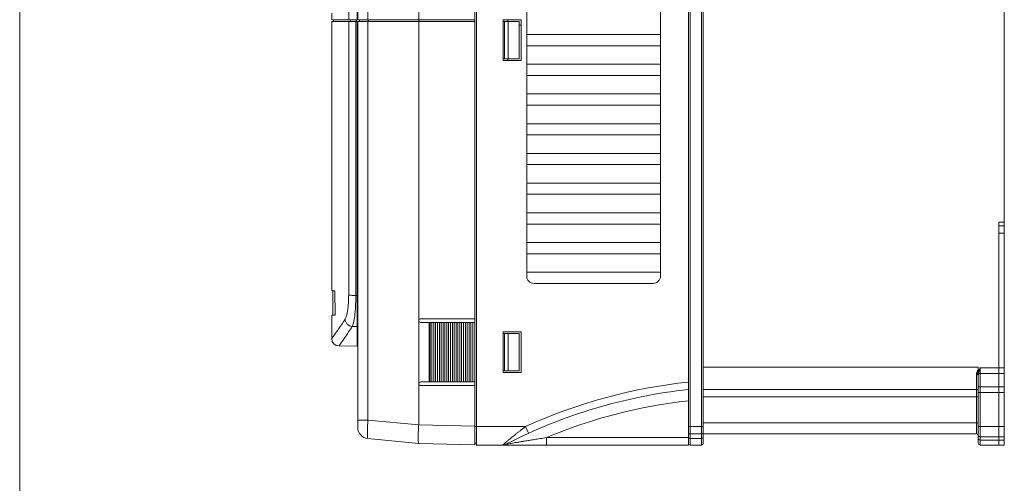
# Model space of a CAD drawing. Header units: millimetres. Extents: x -473 to 23648, y -382 to 1866.
# Tile 68 of 256: x 2110 to 2375, y -12 to 113. Entities that reach past the tile are written whole.
import ezdxf

# ---------------------------------------------------------------- set-up
doc = ezdxf.new("R2010")
doc.units = ezdxf.units.MM
doc.header["$LTSCALE"] = 80
doc.layers.get('0').update_dxf_attribs({"linetype": 'CONTINUOUS'})
doc.layers.add('02___PRT_ALL_AXES', color=7, linetype='CONTINUOUS')
doc.layers.add('20_ALL_FEATURES', color=7, linetype='CONTINUOUS')

msp = doc.modelspace()

# ---------------------------------------------------------------- linework, layer by layer
at = {"lineweight": 0}
msp.add_line((2110.224, 647.262), (2110.224, -382.445), dxfattribs=at)
at = {"color": 0, "linetype": 'Continuous', "lineweight": 0}
for p, q in [((2232.635, 31.578), (2232.635, 261.401)), ((2233.135, -1.422), (2233.135, 261.454)), ((2290.635, -1.422), (2290.635, 254.578)), ((2293.635, 254.578), (2293.635, -1.422)), ((2375.135, -0.08), (2375.135, 254.578)), ((2290.135, -1.422), (2290.135, 252.276)), ((2294.135, 254.078), (2294.135, 0.879)), ((2201.185, 113.078), (2201.185, 249.849)), ((2203.902, 113.078), (2203.902, 244.579)), ((2217.571, 244.578), (2217.571, 113.078)), ((2201.003, 113.078), (2201.003, 231.147)), ((2246.635, 134.078), (2246.635, 44.078)), ((2282.635, 44.078), (2282.635, 134.078)), ((2194.185, 113.078), (2194.185, 114.822)), ((2194.185, 113.078), (2232.635, 113.078)), ((2194.185, 40.078), (2194.185, 112.578)), ((2194.185, 112.578), (2232.635, 112.578)), ((2194.685, 112.578), (2194.685, 113.078)), ((2199.261, 112.578), (2199.261, 113.078)), ((2200.662, 38.857), (2200.702, 112.578)), ((2200.71, 112.578), (2200.71, 113.078)), ((2201.003, 25.165), (2201.003, 112.578)), ((2201.185, 3.307), (2201.185, 112.578)), ((2201.685, 112.578), (2201.685, 113.078)), ((2203.902, 5.298), (2203.902, 112.578)), ((2203.949, 112.578), (2203.949, 113.078)), ((2217.571, 112.578), (2217.571, 4.002)), ((2217.601, 112.578), (2217.601, 113.078)), ((2240.335, 113.078), (2240.335, 102.078)), ((2245.135, 113.078), (2240.335, 113.078)), ((2244.635, 112.578), (2240.335, 112.578)), ((2240.635, 102.578), (2240.635, 112.578)), ((2241.535, 113.078), (2241.535, 112.578)), ((2241.635, 102.578), (2241.635, 112.578)), ((2244.635, 102.578), (2244.635, 112.578)), ((2245.135, 102.078), (2245.135, 113.078)), ((2282.635, 109.078), (2246.635, 109.078)), ((2246.635, 106.078), (2282.635, 106.078)), ((2244.635, 102.578), (2240.335, 102.578)), ((2240.335, 102.078), (2245.135, 102.078)), ((2241.535, 102.578), (2241.535, 102.078)), ((2282.635, 101.078), (2246.635, 101.078)), ((2246.635, 98.078), (2282.635, 98.078)), ((2282.635, 93.078), (2246.635, 93.078)), ((2282.635, 85.078), (2246.635, 85.078)), ((2246.635, 82.078), (2282.635, 82.078)), ((2282.635, 77.078), (2246.635, 77.078)), ((2246.635, 74.078), (2282.635, 74.078)), ((2282.635, 69.078), (2246.635, 69.078)), ((2246.635, 66.078), (2282.635, 66.078)), ((2282.635, 61.078), (2246.635, 61.078)), ((2375.135, 58.578), (2373.635, 58.578)), ((2373.635, 55.578), (2373.635, 58.578)), ((2246.635, 58.078), (2282.635, 58.078)), ((2373.635, 57.578), (2375.135, 57.578)), ((2282.635, 53.078), (2246.635, 53.078)), ((2373.635, 55.578), (2375.135, 55.578)), ((2373.635, -0.08), (2373.635, 55.578)), ((2246.635, 50.078), (2282.635, 50.078)), ((2282.635, 45.078), (2246.635, 45.078)), ((2194.185, 40.078), (2195.049, 40.078)), ((2194.485, 33.578), (2194.485, 40.078)), ((2195.049, 40.078), (2195.068, 33.578)), ((2248.635, 42.078), (2280.635, 42.078)), ((2200.662, 38.857), (2201.003, 38.857)), ((2195.068, 33.578), (2194.185, 33.578)), ((2194.185, 27.249), (2194.185, 33.578)), ((2232.635, 32.578), (2218.135, 32.578)), ((2199.716, 30.516), (2201.003, 30.494)), ((2240.335, 29.078), (2245.135, 29.078)), ((2240.335, 18.078), (2240.335, 29.078)), ((2240.335, 28.578), (2244.635, 28.578)), ((2240.635, 18.578), (2240.635, 28.578)), ((2241.635, 18.578), (2241.635, 28.578)), ((2244.635, 18.578), (2244.635, 28.578)), ((2245.135, 29.078), (2245.135, 18.078)), ((2201.003, 25.165), (2196.15, 25.25)), ((2240.335, 18.578), (2244.635, 18.578)), ((2294.135, 19.578), (2368.135, 19.578)), ((2368.135, 19.578), (2368.135, 19.409)), ((2368.135, 17.921), (2368.135, 19.418)), ((2368.543, 19.183), (2368.415, 18.753)), ((2375.135, 19.409), (2368.635, 19.409)), ((2368.635, 19.409), (2368.635, -1.422)), ((2245.135, 18.078), (2240.335, 18.078)), ((2367.635, 17.567), (2367.635, 1.578)), ((2368.135, 17.399), (2368.135, -0.922)), ((2375.135, 17.865), (2368.635, 17.865)), ((2232.635, 14.578), (2218.135, 14.578)), ((2232.635, 15.578), (2232.635, -1.37)), ((2294.135, 13.578), (2367.635, 13.578)), ((2375.135, 14.29), (2368.635, 14.29)), ((2294.135, 11.578), (2368.135, 11.578)), ((2368.135, 12.747), (2375.135, 12.747)), ((2201.185, 5.298), (2203.902, 5.298)), ((2203.902, 5.298), (2217.571, 4.002)), ((2217.571, 4.023), (2232.635, 3.628)), ((2232.635, 3.576), (2246.334, 3.576)), ((2246.334, 3.576), (2247.163, 1.756)), ((2290.135, 3.578), (2294.135, 3.578)), ((2294.135, 4.578), (2368.135, 4.578)), ((2368.135, 3.578), (2375.135, 3.578)), ((2203.902, 0.32), (2217.571, -0.975)), ((2251.949, 0.578), (2290.253, 0.578)), ((2251.949, -1.422), (2251.949, 0.578)), ((2290.635, 1.58), (2293.635, 1.58)), ((2290.635, 0.379), (2293.635, 0.379)), ((2294.135, 0.578), (2294.017, 0.578)), ((2367.635, 1.578), (2294.135, 1.578)), ((2294.135, 0.879), (2294.135, -0.922)), ((2368.635, 0.814), (2375.135, 0.814)), ((2217.571, -0.975), (2232.635, -1.37)), ((2232.635, -0.878), (2233.135, -0.922)), ((2290.135, -1.422), (2233.135, -1.422)), ((2240.186, -1.422), (2240.321, -1.422)), ((2293.635, -1.422), (2290.635, -1.422)), ((2368.635, -0.081), (2375.135, -0.081)), ((2368.635, -1.422), (2375.135, -1.422)), ((2373.635, -0.081), (2373.635, -1.422)), ((2375.135, -0.081), (2375.135, -1.422))]:
    msp.add_line(p, q, dxfattribs=at)
for centre, radius, start, end in [((2248.635, 44.078), 2, 180, 270), ((2280.635, 44.078), 2, 270, 0), ((2200.979, 28.276), 10.58, 88.88155, 89.87029), ((2218.135, 32.078), 0.5, 90, 270), ((2200.985, 29.461), 1.033, 78.61086, 89.00433), ((2196.185, 27.249), 2, 180.00002, 268.99997), ((2200.985, 24.165), 1, 78.23462, 89), ((2391.622, 11.889), 24.2, 163.52237, 164.07179), ((2409.973, 2.486), 44.668, 157.73684, 158.08169), ((2218.135, 15.078), 0.5, 90, 270), ((2305.158, -125.667), 140, 96.16027, 117.24629), ((2305.158, -125.667), 142, 96.07318, 114.47234), ((2367.635, 13.078), 0.5, 0, 90), ((2305.158, -125.667), 137, 96.29571, 112.85455), ((2204.185, 3.307), 3, 180, 264.5853), ((2248.869, 1.865), 45.079, 178.17188, 178.79382), ((2290.635, 0.879), 0.5, 179.99235, 270), ((2293.635, 0.879), 0.5, 270, 0.00763), ((2367.635, 1.078), 0.5, 30, 90), ((2368.635, 0.419), 0.5, 179.99473, 270), ((2240.149, 0.578), 2, 269.99995, 297.24629), ((2290.635, -0.922), 0.5, 180, 270), ((2293.635, -0.922), 0.5, 270, 0), ((2368.635, -0.922), 0.5, 180, 270)]:
    msp.add_arc(centre, radius, start, end, dxfattribs=at)
for points, knots in [([(2198.769, 113.078), (2198.775, 131.656), (2198.784, 168.823), (2198.786, 205.989), (2198.786, 224.578)], [0, 0, 0, 0, 55.734886, 111.5000017, 111.5000017, 111.5000017, 111.5000017]), ([(2198.735, 38.984), (2198.743, 51.245), (2198.756, 75.776), (2198.765, 100.307), (2198.769, 112.578)], [0, 0, 0, 0, 36.7810488, 73.5935107, 73.5935107, 73.5935107, 73.5935107]), ([(2197.782, 32.424), (2197.893, 32.589), (2198.08, 33.039), (2198.298, 33.85), (2198.484, 34.901), (2198.626, 36.142), (2198.715, 37.526), (2198.735, 38.489), (2198.735, 38.984)], [0, 0, 0, 0, 0.5940155, 1.4438076, 2.5229408, 3.789428, 5.1926067, 6.6789719, 6.6789719, 6.6789719, 6.6789719]), ([(2198.735, 38.984), (2198.812, 38.954), (2199.042, 38.926), (2199.462, 38.886), (2200.025, 38.864), (2200.441, 38.858), (2200.662, 38.857)], [0, 0, 0, 0, 0.2467767, 0.686344, 1.2707204, 1.9341047, 1.9341047, 1.9341047, 1.9341047]), ([(2199.716, 30.516), (2199.829, 30.731), (2200.013, 31.307), (2200.229, 32.337), (2200.412, 33.671), (2200.553, 35.249), (2200.641, 37.005), (2200.661, 38.228), (2200.662, 38.857)], [0, 0, 0, 0, 0.7299055, 1.7964215, 3.1605133, 4.7662989, 6.547792, 8.4345051, 8.4345051, 8.4345051, 8.4345051]), ([(2194.185, 27.249), (2194.318, 27.435), (2194.855, 28.187), (2196.064, 29.906), (2197.124, 31.45), (2197.782, 32.424)], [0, 0, 0, 0, 0.6848933, 2.773497, 6.3027155, 6.3027155, 6.3027155, 6.3027155]), ([(2197.782, 32.424), (2197.796, 32.182), (2197.919, 31.695), (2198.354, 31.08), (2198.977, 30.653), (2199.47, 30.531), (2199.716, 30.516)], [0, 0, 0, 0, 0.7279472, 1.4672542, 2.2113514, 2.9512341, 2.9512341, 2.9512341, 2.9512341]), ([(2196.15, 25.25), (2196.282, 25.438), (2196.814, 26.205), (2198.013, 27.953), (2199.063, 29.524), (2199.716, 30.516)], [0, 0, 0, 0, 0.6910444, 2.7986654, 6.3600795, 6.3600795, 6.3600795, 6.3600795]), ([(2367.998, 18.613), (2367.958, 18.549), (2367.885, 18.424), (2367.792, 18.237), (2367.722, 18.062), (2367.688, 17.947), (2367.675, 17.892)], [0, 0, 0, 0, 0.22826015, 0.43549716, 0.62320245, 0.7936795, 0.7936795, 0.7936795, 0.7936795]), ([(2368.534, 19.16), (2368.501, 19.079), (2368.434, 18.916), (2368.337, 18.669), (2368.252, 18.419), (2368.182, 18.171), (2368.148, 18.004), (2368.135, 17.921)], [0, 0, 0, 0, 0.260017, 0.531829, 0.794409, 1.0509881, 1.30473, 1.30473, 1.30473, 1.30473]), ([(2367.675, 17.892), (2367.666, 17.854), (2367.651, 17.78), (2367.638, 17.672), (2367.635, 17.601), (2367.635, 17.567)], [0, 0, 0, 0, 0.11682076, 0.22602522, 0.3284288, 0.3284288, 0.3284288, 0.3284288]), ([(2367.635, 17.567), (2367.719, 17.567), (2367.869, 17.552), (2368.041, 17.512), (2368.135, 17.435), (2368.135, 17.399)], [0, 0, 0, 0, 0.2510049, 0.4440237, 0.5513008, 0.5513008, 0.5513008, 0.5513008]), ([(2367.675, 17.892), (2367.748, 17.877), (2367.882, 17.842), (2368.009, 17.788), (2368.064, 17.757)], [0, 0, 0, 0, 0.22501208, 0.41303109, 0.41303109, 0.41303109, 0.41303109]), ([(2368.155, 17.68), (2368.15, 17.647), (2368.143, 17.583), (2368.137, 17.489), (2368.135, 17.428), (2368.135, 17.399)], [0, 0, 0, 0, 0.10002839, 0.19377894, 0.28150776, 0.28150776, 0.28150776, 0.28150776]), ([(2368.351, 18.53), (2368.331, 18.461), (2368.294, 18.33), (2368.246, 18.141), (2368.206, 17.972), (2368.176, 17.821), (2368.161, 17.725), (2368.155, 17.68)], [0, 0, 0, 0, 0.21600184, 0.41003974, 0.58284563, 0.73658822, 0.87357219, 0.87357219, 0.87357219, 0.87357219]), ([(2368.635, 17.865), (2368.565, 17.865), (2368.434, 17.852), (2368.309, 17.807), (2368.257, 17.776)], [0, 0, 0, 0, 0.20940814, 0.39201071, 0.39201071, 0.39201071, 0.39201071]), ([(2368.635, 14.29), (2368.551, 14.29), (2368.398, 14.269), (2368.209, 14.192), (2368.135, 14.081), (2368.135, 14.033)], [0, 0, 0, 0, 0.25236409, 0.45817922, 0.60320109, 0.60320109, 0.60320109, 0.60320109]), ([(2203.902, 0.32), (2203.84, 0.326), (2203.843, 0.659), (2203.778, 1.056), (2203.788, 1.881), (2203.793, 2.471), (2203.8, 2.814)], [0, 0, 0, 0, 0.1861348, 0.6877112, 1.4787377, 2.5058782, 2.5058782, 2.5058782, 2.5058782]), ([(2203.813, 3.303), (2203.82, 3.539), (2203.846, 4.205), (2203.878, 4.87), (2203.902, 5.298)], [0, 0, 0, 0, 0.7101836, 1.997303, 1.997303, 1.997303, 1.997303]), ([(2217.571, 4.023), (2217.571, 3.587), (2217.49, 2.758), (2217.471, 1.926), (2217.462, 1.53)], [0, 0, 0, 0, 1.3068616, 2.4954866, 2.4954866, 2.4954866, 2.4954866]), ([(2241.04, -0.663), (2241.122, -0.594), (2241.299, -0.445), (2241.585, -0.207), (2241.91, 0.065), (2242.279, 0.37), (2242.695, 0.71), (2243.16, 1.089), (2243.679, 1.508), (2244.256, 1.966), (2244.892, 2.468), (2245.592, 3.009), (2246.08, 3.382), (2246.334, 3.576)], [0, 0, 0, 0, 0.3213875, 0.6928324, 1.1164569, 1.5938358, 2.1290702, 2.7276618, 3.3934153, 4.1295167, 4.939113, 5.8231072, 6.7828898, 6.7828898, 6.7828898, 6.7828898]), ([(2217.462, 1.53), (2217.461, 1.524), (2217.453, 1.178), (2217.437, 0.568), (2217.465, -0.199), (2217.46, -0.7), (2217.541, -0.92), (2217.571, -0.975)], [0, 0, 0, 0, 0.0179238, 1.0383841, 1.8247674, 2.3317244, 2.5198246, 2.5198246, 2.5198246, 2.5198246]), ([(2251.949, 0.578), (2251.382, 0.491), (2250.293, 0.324), (2248.742, 0.079), (2247.35, -0.145), (2246.118, -0.346), (2245.031, -0.526), (2244.069, -0.687), (2243.226, -0.829), (2242.507, -0.952), (2241.92, -1.052), (2241.482, -1.128), (2241.213, -1.174), (2241.093, -1.195), (2241.064, -1.2)], [0, 0, 0, 0, 1.7197908, 3.3038073, 4.7130607, 5.9490152, 7.0467478, 8.0203473, 8.87525, 9.6093136, 10.2096309, 10.66309, 10.9407977, 11.0288992, 11.0288992, 11.0288992, 11.0288992]), ([(2290.135, 1.779), (2290.135, 1.739), (2290.221, 1.649), (2290.401, 1.597), (2290.551, 1.58), (2290.635, 1.58)], [0, 0, 0, 0, 0.12029099, 0.31737826, 0.56880752, 0.56880752, 0.56880752, 0.56880752]), ([(2294.135, 1.779), (2294.135, 1.739), (2294.05, 1.649), (2293.87, 1.597), (2293.719, 1.58), (2293.635, 1.58)], [0, 0, 0, 0, 0.1202906, 0.31737888, 0.56880755, 0.56880755, 0.56880755, 0.56880755]), ([(2368.635, 0.814), (2368.551, 0.814), (2368.396, 0.836), (2368.205, 0.922), (2368.135, 1.039), (2368.135, 1.09)], [0, 0, 0, 0, 0.25272701, 0.46183961, 0.61541188, 0.61541188, 0.61541188, 0.61541188]), ([(2240.149, -1.422), (2240.178, -1.397), (2240.23, -1.353), (2240.312, -1.283), (2240.403, -1.205), (2240.52, -1.105), (2240.665, -0.981), (2240.842, -0.831), (2240.97, -0.722), (2241.04, -0.663)], [0, 0, 0, 0, 0.1153518, 0.2045571, 0.323341, 0.4758429, 0.6657998, 0.8966347, 1.1711675, 1.1711675, 1.1711675, 1.1711675])]:
    msp.add_open_spline(points, degree=3, knots=knots, dxfattribs=at)
for points in [[(2368.135, 18.82), (2368.088, 18.752), (2368.042, 18.683), (2367.998, 18.613)], [(2368.064, 17.757), (2368.099, 17.738), (2368.135, 17.714), (2368.155, 17.68)], [(2368.257, 17.776), (2368.217, 17.752), (2368.178, 17.72), (2368.155, 17.68)]]:
    msp.add_open_spline(points, degree=3, dxfattribs=at)
at = {"layer": '02___PRT_ALL_AXES', "color": 0, "linetype": 'Continuous', "lineweight": 0}
msp.add_line((2245.135, 111.578), (2244.635, 111.578), dxfattribs=at)
at = {"layer": '20_ALL_FEATURES', "color": 0, "linetype": 'Continuous', "lineweight": 0}
for p, q in [((2246.635, 90.078), (2282.635, 90.078)), ((2218.135, 31.578), (2221.139, 31.578)), ((2220.383, 15.578), (2220.383, 31.578)), ((2220.639, 15.578), (2220.639, 31.578)), ((2222.138, 31.578), (2221.139, 31.578)), ((2221.139, 15.578), (2221.139, 31.578)), ((2221.639, 15.578), (2221.639, 31.578)), ((2223.138, 31.578), (2222.139, 31.578)), ((2222.139, 15.578), (2222.139, 31.578)), ((2222.638, 15.578), (2222.638, 31.578)), ((2224.138, 31.578), (2223.138, 31.578)), ((2223.138, 15.578), (2223.138, 31.578)), ((2223.638, 15.578), (2223.638, 31.578)), ((2225.137, 31.578), (2224.138, 31.578)), ((2224.138, 15.578), (2224.138, 31.578)), ((2224.638, 15.578), (2224.638, 31.578)), ((2225.137, 15.578), (2225.137, 31.578)), ((2226.137, 31.578), (2225.138, 31.578)), ((2225.637, 15.578), (2225.637, 31.578)), ((2227.137, 31.578), (2226.137, 31.578)), ((2226.137, 15.578), (2226.137, 31.578)), ((2226.637, 15.578), (2226.637, 31.578)), ((2228.136, 31.578), (2227.137, 31.578)), ((2227.137, 15.578), (2227.137, 31.578)), ((2227.637, 15.578), (2227.637, 31.578)), ((2228.136, 15.578), (2228.136, 31.578)), ((2229.136, 31.578), (2228.137, 31.578)), ((2228.636, 15.578), (2228.636, 31.578)), ((2230.136, 31.578), (2229.136, 31.578)), ((2229.136, 15.578), (2229.136, 31.578)), ((2229.636, 15.578), (2229.636, 31.578)), ((2231.135, 31.578), (2230.136, 31.578)), ((2230.136, 15.578), (2230.136, 31.578)), ((2230.636, 15.578), (2230.636, 31.578)), ((2231.135, 15.578), (2231.135, 31.578)), ((2232.135, 31.578), (2231.136, 31.578)), ((2231.635, 15.578), (2231.635, 31.578)), ((2232.635, 31.578), (2232.135, 31.578)), ((2232.135, 15.578), (2232.135, 31.578)), ((2232.635, 15.578), (2232.635, 31.578)), ((2218.135, 15.578), (2221.139, 15.578)), ((2221.139, 15.578), (2222.138, 15.578)), ((2222.139, 15.578), (2223.138, 15.578)), ((2223.138, 15.578), (2224.138, 15.578)), ((2224.138, 15.578), (2225.137, 15.578)), ((2225.138, 15.578), (2226.137, 15.578)), ((2226.137, 15.578), (2227.137, 15.578)), ((2227.137, 15.578), (2228.136, 15.578)), ((2228.137, 15.578), (2229.136, 15.578)), ((2229.136, 15.578), (2230.136, 15.578)), ((2230.136, 15.578), (2231.135, 15.578)), ((2231.136, 15.578), (2232.135, 15.578)), ((2232.135, 15.578), (2232.635, 15.578))]:
    msp.add_line(p, q, dxfattribs=at)

doc.saveas('drawing.dxf')
